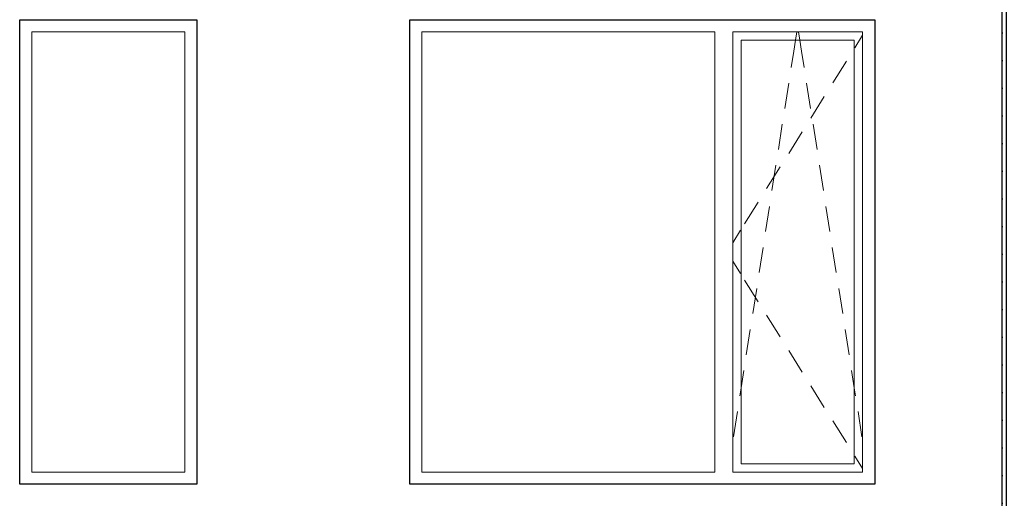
# Model space of a CAD drawing. Header units: millimetres. Extents: x -20520 to 12860, y -2780 to 10870.
# Tile 10 of 147: x -10297 to -7218, y 4389 to 5887. Entities that reach past the tile are written whole.
import ezdxf

# ---------------------------------------------------------------- set-up
doc = ezdxf.new("R2010")
doc.units = ezdxf.units.MM
doc.header["$LTSCALE"] = 0.5
doc.header["$MEASUREMENT"] = 0
doc.linetypes.add('PLINE', pattern=[0])
doc.layers.add('231- Bærende yttervegger(Nye konstruksjoner)', color=7, linetype='Continuous')
doc.layers.add('24-- Innervegger (Skravur)(Nye konstruksjoner)', color=7, linetype='Continuous')
doc.layers.add('234- Vinduer_ dører_ porter(Nye konstruksjoner)', color=7, linetype='Continuous', lineweight=0)

msp = doc.modelspace()

# ---------------------------------------------------------------- hatches: boundary and pattern name
at = {"layer": '24-- Innervegger (Skravur)(Nye konstruksjoner)', "linetype": 'Continuous'}
h = msp.add_hatch(dxfattribs=at)
h.set_pattern_fill('Gips', color=256, style=0, pattern_type=2)
h.set_pattern_definition([(0, (0, 0), (0, 86.60254), [0, -50]), (0, (25, 43.3), (0, 86.60254), [0, -50])])
h.paths.add_polyline_path([(-7225, 3300), (-7225, 6350), (-7212.5, 6350), (-7212.5, 3300)])

# ---------------------------------------------------------------- linework, layer by layer
at = {"layer": '231- Bærende yttervegger(Nye konstruksjoner)', "linetype": 'PLINE'}
for points in [[(-10297, 5887), (-9743, 5887), (-9743, 4433), (-10297, 4433)], [(-9077, 5887), (-7623, 5887), (-7623, 4433), (-9077, 4433)]]:
    msp.add_lwpolyline(points, close=True, dxfattribs=at)
at = {"layer": '234- Vinduer_ dører_ porter(Nye konstruksjoner)', "linetype": 'PLINE'}
for p, q in [((-10259, 4471), (-10259, 5849)), ((-10259, 5849), (-9781, 5849)), ((-9781, 5849), (-9781, 4471)), ((-9039, 4471), (-9039, 5849)), ((-9039, 5849), (-8123, 5849)), ((-8123, 5849), (-8123, 4471)), ((-8067, 4471), (-8067, 5849)), ((-8067, 5849), (-7661, 5849)), ((-8041, 4497), (-8041, 5823)), ((-8041, 5823), (-7687, 5823)), ((-7876.4, 5788), (-7870.9, 5823)), ((-7870.9, 5823), (-7866.8, 5849)), ((-7857.1, 5823), (-7861.2, 5849)), ((-7851.6, 5788), (-7857.1, 5823)), ((-7687, 5823), (-7687, 4497)), ((-7661, 5838.2), (-7685.4, 5799.2)), ((-7661, 5849), (-7661, 4471)), ((-7884.3, 5737.4), (-7876.4, 5788)), ((-7843.7, 5737.4), (-7851.6, 5788)), ((-7711.9, 5756.8), (-7754.3, 5688.9)), ((-7904.3, 5609), (-7892, 5688)), ((-7823.7, 5609), (-7836, 5688)), ((-7780.8, 5646.5), (-7823.2, 5578.7)), ((-7924.4, 5480.5), (-7912.1, 5559.6)), ((-7803.6, 5480.5), (-7815.9, 5559.6)), ((-7849.7, 5536.3), (-7892.2, 5468.5)), ((-7918.7, 5426.1), (-7961.1, 5358.2)), ((-7944.5, 5352.1), (-7932.1, 5431.1)), ((-7783.5, 5352.1), (-7795.9, 5431.1)), ((-7987.6, 5315.8), (-8030, 5248)), ((-7964.6, 5223.6), (-7952.2, 5302.7)), ((-7763.4, 5223.6), (-7775.8, 5302.7)), ((-8042.6, 5227.8), (-8067, 5188.8)), ((-7984.6, 5095.2), (-7972.3, 5174.2)), ((-7743.4, 5095.2), (-7755.7, 5174.2)), ((-8042.6, 5092.2), (-8067, 5131.2)), ((-7987.6, 5004.2), (-8030, 5072)), ((-8004.7, 4966.8), (-7992.3, 5045.8)), ((-7723.3, 4966.8), (-7735.7, 5045.8)), ((-7918.7, 4893.9), (-7961.1, 4961.8)), ((-8024.8, 4838.3), (-8012.4, 4917.4)), ((-7703.2, 4838.3), (-7715.6, 4917.4)), ((-7849.7, 4783.7), (-7892.2, 4851.5)), ((-8041, 4734.5), (-8032.5, 4788.9)), ((-7687, 4734.5), (-7695.5, 4788.9)), ((-8044.9, 4709.9), (-8041, 4734.5)), ((-7780.8, 4673.5), (-7823.2, 4741.3)), ((-7683.1, 4709.9), (-7687, 4734.5)), ((-8064.9, 4581.4), (-8052.6, 4660.5)), ((-7663.1, 4581.4), (-7675.4, 4660.5)), ((-7711.9, 4563.2), (-7754.3, 4631.1)), ((-7687, 4497), (-8041, 4497)), ((-7661, 4481.8), (-7685.4, 4520.8)), ((-9781, 4471), (-10259, 4471)), ((-8123, 4471), (-9039, 4471)), ((-7661, 4471), (-8067, 4471))]:
    msp.add_line(p, q, dxfattribs=at)
at = {"layer": '24-- Innervegger (Skravur)(Nye konstruksjoner)', "linetype": 'PLINE', "flags": 128}
msp.add_lwpolyline([(-7225, 3300), (-7225, 6350), (-7212.5, 6350), (-7212.5, 3300)], close=True, dxfattribs=at)

doc.saveas('drawing.dxf')
